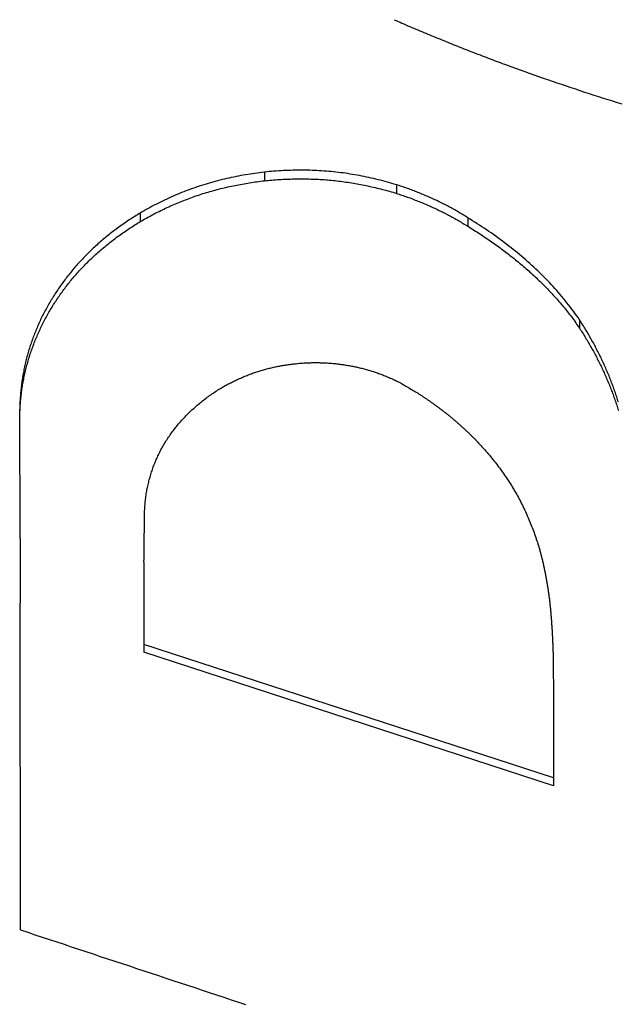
# Model space of a CAD drawing. Extents: x 465 to 776, y -135 to 0.
# Tile 33 of 47: x 542.17 to 543.98, y -64.35 to -61.37. Entities that reach past the tile are written whole.
import ezdxf

# ---------------------------------------------------------------- set-up
doc = ezdxf.new("R2010")
doc.units = 0
doc.header["$LTSCALE"] = 0.03
doc.header["$MEASUREMENT"] = 0
doc.layers.add('5', color=7, linetype='CONTINUOUS')

msp = doc.modelspace()

# ---------------------------------------------------------------- linework, layer by layer
at = {"layer": '5', "color": 7, "linetype": 'Continuous'}
for p, q in [((542.90976, -61.83506), (542.90976, -61.86124)), ((543.31018, -61.87333), (543.31018, -61.89945)), ((542.53365, -61.95892), (542.53365, -61.98489)), ((543.52621, -61.97321), (543.52621, -61.99915)), ((543.86446, -62.28217), (543.86446, -62.3076)), ((542.16954, -62.9446), (542.16855, -62.55626)), ((542.54509, -63.01443), (542.54494, -63.26463)), ((542.17081, -64.12905), (542.17053, -63.14024)), ((542.54494, -63.26463), (542.54494, -63.28843)), ((543.78518, -63.66905), (542.54494, -63.26463)), ((543.78518, -63.69284), (542.54494, -63.28843)), ((543.78518, -63.44107), (543.78518, -63.66905)), ((543.78518, -63.66905), (543.78518, -63.69284))]:
    msp.add_line(p, q, dxfattribs=at)
for points in [[(543.30275, -61.37372), (543.30873, -61.37632), (543.31471, -61.37892), (543.3207, -61.38151), (543.32669, -61.3841), (543.33269, -61.38668), (543.33869, -61.38926), (543.34469, -61.39183), (543.35069, -61.39439), (543.3567, -61.39695), (543.36272, -61.3995), (543.36873, -61.40205), (543.37476, -61.40459), (543.38078, -61.40712), (543.38681, -61.40965), (543.39284, -61.41217), (543.39887, -61.41469), (543.40491, -61.4172), (543.41095, -61.41971), (543.417, -61.42221), (543.42304, -61.4247), (543.4291, -61.42719), (543.43515, -61.42968), (543.44121, -61.43215), (543.44727, -61.43462), (543.45334, -61.43709), (543.45941, -61.43955), (543.46548, -61.442), (543.47155, -61.44445), (543.47763, -61.44689), (543.48371, -61.44933), (543.4898, -61.45176), (543.49589, -61.45419), (543.50198, -61.45661), (543.50807, -61.45902), (543.51417, -61.46143), (543.52027, -61.46383), (543.52638, -61.46622), (543.53249, -61.46862), (543.5386, -61.471), (543.54471, -61.47338), (543.55083, -61.47575), (543.55695, -61.47812), (543.56308, -61.48048), (543.5692, -61.48284), (543.57534, -61.48519), (543.58147, -61.48753), (543.58761, -61.48987), (543.59375, -61.4922), (543.59989, -61.49453), (543.60604, -61.49685), (543.61219, -61.49917), (543.61834, -61.50148), (543.62449, -61.50378), (543.63065, -61.50608), (543.63681, -61.50837), (543.64298, -61.51066)], [(543.64298, -61.51066), (543.65681, -61.5157), (543.67066, -61.52072), (543.68453, -61.5257), (543.6984, -61.53066), (543.71229, -61.5356), (543.7262, -61.5405), (543.74011, -61.54538), (543.75404, -61.55023), (543.76798, -61.55505), (543.78193, -61.55985), (543.7959, -61.56462), (543.80989, -61.56936), (543.82388, -61.57407), (543.83789, -61.57876), (543.85192, -61.58342), (543.86595, -61.58805), (543.88, -61.59265), (543.89407, -61.59722), (543.90814, -61.60177), (543.92223, -61.60628), (543.93633, -61.61077), (543.95045, -61.61523), (543.96458, -61.61966), (543.97872, -61.62406), (543.99287, -61.62844)], [(542.90976, -61.83506), (542.90255, -61.83593), (542.89534, -61.83685), (542.88815, -61.83781), (542.88096, -61.83881), (542.87379, -61.83987), (542.86663, -61.84097), (542.85948, -61.84212), (542.85234, -61.84331), (542.84521, -61.84456), (542.83809, -61.84585), (542.83098, -61.84719), (542.82388, -61.84858), (542.8168, -61.85002), (542.80972, -61.85151), (542.80266, -61.85305), (542.79562, -61.85464), (542.7886, -61.85628), (542.78159, -61.85797), (542.77461, -61.85971), (542.76764, -61.8615), (542.7607, -61.86335), (542.75377, -61.86524), (542.74686, -61.86719), (542.73997, -61.86919), (542.7331, -61.87124), (542.72625, -61.87335), (542.71942, -61.87551), (542.71261, -61.87772), (542.70583, -61.87999), (542.69908, -61.8823), (542.69235, -61.88467), (542.68566, -61.88709), (542.679, -61.88955), (542.67237, -61.89207), (542.66577, -61.89463), (542.6592, -61.89724), (542.65266, -61.8999), (542.64614, -61.9026), (542.63966, -61.90535), (542.6332, -61.90815), (542.62678, -61.91099), (542.62038, -61.91388), (542.61401, -61.91682), (542.60767, -61.9198), (542.60135, -61.92282), (542.59507, -61.92589), (542.5888, -61.929), (542.58257, -61.93216), (542.57636, -61.93535), (542.57018, -61.9386), (542.56403, -61.94188), (542.5579, -61.94521), (542.5518, -61.94857), (542.54572, -61.95198), (542.53967, -61.95543), (542.53365, -61.95892)], [(543.31018, -61.87333), (543.30331, -61.87127), (543.29643, -61.86925), (543.28953, -61.86728), (543.28261, -61.86535), (543.27568, -61.86346), (543.26874, -61.86162), (543.26177, -61.85983), (543.25479, -61.85808), (543.2478, -61.85638), (543.24079, -61.85473), (543.23376, -61.85313), (543.22672, -61.85157), (543.21965, -61.85006), (543.21258, -61.8486), (543.20548, -61.84719), (543.19838, -61.84583), (543.19127, -61.84452), (543.18414, -61.84326), (543.17701, -61.84205), (543.16986, -61.8409), (543.16271, -61.8398), (543.15554, -61.83875), (543.14836, -61.83776), (543.14117, -61.83682), (543.13397, -61.83594), (543.12676, -61.83511), (543.11954, -61.83434), (543.1123, -61.83362), (543.10506, -61.83296), (543.09783, -61.83235), (543.09059, -61.8318), (543.08335, -61.83131), (543.07611, -61.83087), (543.06887, -61.83049), (543.06163, -61.83016), (543.0544, -61.82988), (543.04716, -61.82966), (543.03992, -61.82949), (543.03269, -61.82938), (543.02545, -61.82931), (543.01822, -61.8293), (543.01099, -61.82934), (543.00375, -61.82943), (542.99652, -61.82957), (542.98929, -61.82976), (542.98205, -61.83), (542.97482, -61.83029), (542.96759, -61.83063), (542.96036, -61.83102), (542.95313, -61.83146), (542.9459, -61.83194), (542.93867, -61.83247), (542.93144, -61.83305), (542.92421, -61.83367), (542.91699, -61.83434), (542.90976, -61.83506)], [(542.53365, -61.98489), (542.53832, -61.98219), (542.54302, -61.9795), (542.54773, -61.97684), (542.55247, -61.9742), (542.55722, -61.97158), (542.56199, -61.96899), (542.56677, -61.96642), (542.57158, -61.96388), (542.5764, -61.96136), (542.58124, -61.95887), (542.5861, -61.9564), (542.59097, -61.95396), (542.59587, -61.95154), (542.60078, -61.94915), (542.6057, -61.94679), (542.61065, -61.94445), (542.6156, -61.94214), (542.62058, -61.93986), (542.62557, -61.93761), (542.63058, -61.93538), (542.63561, -61.93318), (542.64066, -61.93101), (542.64572, -61.92886), (542.6508, -61.92675), (542.6559, -61.92466), (542.66101, -61.9226), (542.66614, -61.92058), (542.67129, -61.91858), (542.67645, -61.91661), (542.68162, -61.91467), (542.68681, -61.91277), (542.69202, -61.91089), (542.69724, -61.90905), (542.70247, -61.90723), (542.70772, -61.90545), (542.71298, -61.9037), (542.71826, -61.90199), (542.72355, -61.9003), (542.72886, -61.89865), (542.73418, -61.89703), (542.73952, -61.89544), (542.74487, -61.89388), (542.75023, -61.89236), (542.7556, -61.89086), (542.76099, -61.8894), (542.76638, -61.88797), (542.77179, -61.88657), (542.77721, -61.8852), (542.78264, -61.88386), (542.78808, -61.88255), (542.79353, -61.88127), (542.79899, -61.88002), (542.80445, -61.87881), (542.80993, -61.87762), (542.81541, -61.87646), (542.8209, -61.87534), (542.8264, -61.87424), (542.83191, -61.87317), (542.83743, -61.87213), (542.84296, -61.87112), (542.84849, -61.87014), (542.85403, -61.86919), (542.85958, -61.86827), (542.86513, -61.86738), (542.87069, -61.86651), (542.87626, -61.86567), (542.88183, -61.86486), (542.88741, -61.86408), (542.89299, -61.86333), (542.89858, -61.8626), (542.90417, -61.86191), (542.90976, -61.86124)], [(542.90976, -61.86124), (542.91537, -61.86068), (542.92098, -61.86015), (542.9266, -61.85964), (542.93222, -61.85917), (542.93785, -61.85872), (542.94348, -61.8583), (542.94911, -61.85791), (542.95474, -61.85755), (542.96038, -61.85722), (542.96602, -61.85691), (542.97166, -61.85664), (542.9773, -61.85639), (542.98295, -61.85617), (542.98859, -61.85599), (542.99424, -61.85583), (542.99988, -61.85571), (543.00553, -61.85561), (543.01117, -61.85555), (543.01682, -61.85551), (543.02247, -61.85551), (543.02812, -61.85554), (543.03376, -61.8556), (543.03941, -61.85569), (543.04506, -61.85581), (543.05071, -61.85597), (543.05635, -61.85615), (543.062, -61.85637), (543.06764, -61.85662), (543.07328, -61.85691), (543.07892, -61.85723), (543.08455, -61.85758), (543.09018, -61.85796), (543.09581, -61.85838), (543.10143, -61.85883), (543.10705, -61.85931), (543.11266, -61.85983), (543.11827, -61.86038), (543.12388, -61.86097), (543.12948, -61.86159), (543.13507, -61.86225), (543.14066, -61.86293), (543.14625, -61.86365), (543.15183, -61.86441), (543.1574, -61.86519), (543.16297, -61.86601), (543.16853, -61.86686), (543.17409, -61.86774), (543.17964, -61.86866), (543.18518, -61.8696), (543.19071, -61.87058), (543.19623, -61.87159), (543.20175, -61.87262), (543.20725, -61.87369), (543.21275, -61.87479), (543.21824, -61.87592), (543.22372, -61.87707), (543.2292, -61.87826), (543.23466, -61.87948), (543.24012, -61.88072), (543.24557, -61.882), (543.25101, -61.8833), (543.25644, -61.88463), (543.26186, -61.88599), (543.26727, -61.88738), (543.27267, -61.88879), (543.27806, -61.89023), (543.28344, -61.8917), (543.28881, -61.8932), (543.29417, -61.89472), (543.29952, -61.89627), (543.30486, -61.89785), (543.31018, -61.89945)], [(543.52621, -61.97321), (543.52266, -61.97099), (543.5191, -61.96878), (543.51552, -61.9666), (543.51193, -61.96442), (543.50833, -61.96226), (543.50472, -61.96012), (543.50109, -61.95799), (543.49745, -61.95587), (543.4938, -61.95377), (543.49014, -61.95169), (543.48647, -61.94962), (543.48278, -61.94756), (543.47908, -61.94553), (543.47537, -61.9435), (543.47165, -61.9415), (543.46792, -61.93951), (543.46417, -61.93753), (543.46042, -61.93557), (543.45665, -61.93363), (543.45287, -61.9317), (543.44909, -61.92979), (543.44529, -61.9279), (543.44148, -61.92602), (543.43766, -61.92416), (543.43383, -61.92231), (543.42998, -61.92048), (543.42613, -61.91867), (543.42226, -61.91687), (543.41839, -61.91509), (543.4145, -61.91332), (543.41061, -61.91158), (543.4067, -61.90984), (543.40278, -61.90813), (543.39886, -61.90643), (543.39492, -61.90475), (543.39097, -61.90308), (543.38702, -61.90144), (543.38305, -61.8998), (543.37908, -61.89819), (543.3751, -61.89659), (543.37111, -61.89501), (543.3671, -61.89345), (543.36309, -61.8919), (543.35907, -61.89037), (543.35504, -61.88886), (543.35101, -61.88736), (543.34696, -61.88588), (543.34291, -61.88442), (543.33884, -61.88297), (543.33477, -61.88155), (543.33069, -61.88013), (543.3266, -61.87874), (543.32251, -61.87736), (543.31841, -61.876), (543.3143, -61.87466), (543.31018, -61.87333)], [(543.31018, -61.89945), (543.31429, -61.90077), (543.3184, -61.90211), (543.3225, -61.90347), (543.32659, -61.90485), (543.33067, -61.90624), (543.33475, -61.90765), (543.33882, -61.90907), (543.34288, -61.91051), (543.34693, -61.91197), (543.35097, -61.91345), (543.35501, -61.91494), (543.35904, -61.91645), (543.36306, -61.91798), (543.36707, -61.91953), (543.37107, -61.92109), (543.37506, -61.92266), (543.37904, -61.92426), (543.38302, -61.92587), (543.38698, -61.92749), (543.39093, -61.92914), (543.39488, -61.9308), (543.39881, -61.93248), (543.40274, -61.93417), (543.40665, -61.93588), (543.41056, -61.93761), (543.41445, -61.93935), (543.41834, -61.94111), (543.42221, -61.94289), (543.42608, -61.94468), (543.42993, -61.94649), (543.43378, -61.94832), (543.43761, -61.95016), (543.44144, -61.95202), (543.44525, -61.9539), (543.44905, -61.95579), (543.45284, -61.95769), (543.45662, -61.95962), (543.46039, -61.96156), (543.46415, -61.96351), (543.46789, -61.96548), (543.47162, -61.96747), (543.47535, -61.96948), (543.47906, -61.97149), (543.48276, -61.97353), (543.48645, -61.97558), (543.49012, -61.97765), (543.49379, -61.97973), (543.49744, -61.98183), (543.50108, -61.98394), (543.50471, -61.98607), (543.50832, -61.98821), (543.51193, -61.99037), (543.51552, -61.99254), (543.5191, -61.99473), (543.52266, -61.99694), (543.52621, -61.99915)], [(542.53365, -61.95892), (542.52947, -61.96147), (542.52531, -61.96403), (542.52117, -61.96661), (542.51704, -61.9692), (542.51293, -61.97182), (542.50883, -61.97445), (542.50476, -61.97711), (542.5007, -61.97978), (542.49666, -61.98247), (542.49263, -61.98518), (542.48863, -61.98791), (542.48464, -61.99066), (542.48067, -61.99343), (542.47671, -61.99621), (542.47278, -61.99902), (542.46886, -62.00185), (542.46496, -62.00469), (542.46108, -62.00756), (542.45722, -62.01044), (542.45338, -62.01335), (542.44955, -62.01627), (542.44575, -62.01921), (542.44198, -62.02217), (542.43823, -62.02514), (542.4345, -62.02813), (542.43079, -62.03114), (542.42711, -62.03416), (542.42346, -62.0372), (542.41983, -62.04026), (542.41622, -62.04333), (542.41264, -62.04643), (542.40908, -62.04953), (542.40554, -62.05266), (542.40203, -62.0558), (542.39855, -62.05896), (542.39509, -62.06214), (542.39165, -62.06533), (542.38824, -62.06854), (542.38486, -62.07177), (542.3815, -62.07501), (542.37816, -62.07828), (542.37485, -62.08156), (542.37156, -62.08485), (542.36829, -62.08816), (542.36505, -62.09149), (542.36183, -62.09484), (542.35864, -62.0982), (542.35547, -62.10158), (542.35232, -62.10497), (542.34919, -62.10838), (542.34609, -62.11181), (542.34302, -62.11525), (542.33996, -62.11871), (542.33693, -62.12219), (542.33392, -62.12568), (542.33094, -62.12919), (542.32798, -62.13272), (542.32504, -62.13626), (542.32213, -62.13982), (542.31924, -62.14339), (542.31637, -62.14698), (542.31353, -62.15059), (542.31071, -62.15421), (542.30791, -62.15786), (542.30514, -62.16151), (542.30239, -62.16519), (542.29967, -62.16888), (542.29697, -62.17259), (542.29429, -62.17631), (542.29164, -62.18005), (542.28901, -62.18381), (542.2864, -62.18759), (542.28382, -62.19138), (542.28126, -62.19519), (542.27873, -62.19902), (542.27623, -62.20286), (542.27375, -62.20671), (542.2713, -62.21058), (542.26887, -62.21445), (542.26648, -62.21834), (542.26412, -62.22223), (542.26178, -62.22613), (542.25948, -62.23004), (542.2572, -62.23396), (542.25496, -62.23789), (542.25274, -62.24183), (542.25055, -62.24578), (542.24839, -62.24974), (542.24625, -62.25371), (542.24415, -62.25768), (542.24208, -62.26167), (542.24003, -62.26566), (542.23801, -62.26966), (542.23602, -62.27367), (542.23406, -62.2777), (542.23213, -62.28173), (542.23022, -62.28576), (542.22835, -62.28981), (542.2265, -62.29387), (542.22468, -62.29794), (542.22289, -62.30201), (542.22113, -62.30609), (542.21939, -62.31019), (542.21768, -62.31429), (542.216, -62.3184), (542.21435, -62.32252), (542.21273, -62.32665), (542.21114, -62.33079), (542.20957, -62.33493), (542.20803, -62.33909), (542.20652, -62.34325), (542.20504, -62.34743), (542.20359, -62.35161), (542.20217, -62.3558), (542.20077, -62.36001), (542.19941, -62.36422), (542.19807, -62.36844), (542.19676, -62.37266), (542.19548, -62.3769), (542.19422, -62.38115), (542.193, -62.38541), (542.19181, -62.38967), (542.19065, -62.39395), (542.18952, -62.39823), (542.18841, -62.40253), (542.18734, -62.40684), (542.1863, -62.41115), (542.18529, -62.41547), (542.18431, -62.41981), (542.18336, -62.42415), (542.18244, -62.4285), (542.18155, -62.43286), (542.18069, -62.43723), (542.17986, -62.4416), (542.17906, -62.44598), (542.17829, -62.45036), (542.17755, -62.45474), (542.17684, -62.45913), (542.17616, -62.46352), (542.17551, -62.46791), (542.1749, -62.4723), (542.17431, -62.47669), (542.17374, -62.48109), (542.17321, -62.48549), (542.17271, -62.48989), (542.17224, -62.4943), (542.17179, -62.49871), (542.17137, -62.50312), (542.17099, -62.50753), (542.17063, -62.51195), (542.17029, -62.51637), (542.16999, -62.52079), (542.16971, -62.52521), (542.16947, -62.52964), (542.16925, -62.53407), (542.16905, -62.5385), (542.16889, -62.54294), (542.16875, -62.54738), (542.16864, -62.55182), (542.16855, -62.55626)], [(542.16855, -62.58123), (542.16864, -62.5768), (542.16875, -62.57236), (542.16889, -62.56793), (542.16906, -62.5635), (542.16925, -62.55907), (542.16948, -62.55464), (542.16973, -62.55021), (542.17, -62.54579), (542.17031, -62.54137), (542.17064, -62.53695), (542.171, -62.53254), (542.17139, -62.52812), (542.17181, -62.52371), (542.17226, -62.5193), (542.17273, -62.51489), (542.17324, -62.51049), (542.17377, -62.50608), (542.17433, -62.50168), (542.17493, -62.49728), (542.17555, -62.49288), (542.1762, -62.48849), (542.17688, -62.48411), (542.17759, -62.47973), (542.17832, -62.47536), (542.17909, -62.471), (542.17989, -62.46665), (542.18071, -62.46231), (542.18157, -62.45797), (542.18245, -62.45365), (542.18337, -62.44933), (542.18431, -62.44501), (542.18529, -62.44071), (542.18629, -62.43642), (542.18733, -62.43213), (542.18839, -62.42785), (542.18949, -62.42358), (542.19061, -62.41932), (542.19177, -62.41507), (542.19296, -62.41082), (542.19417, -62.40659), (542.19542, -62.40236), (542.1967, -62.39814), (542.198, -62.39393), (542.19934, -62.38972), (542.2007, -62.38553), (542.20209, -62.38134), (542.20351, -62.37716), (542.20496, -62.37298), (542.20644, -62.36882), (542.20795, -62.36466), (542.20948, -62.36051), (542.21105, -62.35637), (542.21264, -62.35224), (542.21426, -62.34811), (542.21591, -62.344), (542.21759, -62.33989), (542.2193, -62.33578), (542.22104, -62.33169), (542.22281, -62.3276), (542.2246, -62.32352), (542.22642, -62.31945), (542.22828, -62.31539), (542.23016, -62.31134), (542.23207, -62.30729), (542.23401, -62.30325), (542.23598, -62.29922), (542.23797, -62.2952), (542.24, -62.29118), (542.24206, -62.28717), (542.24414, -62.28318), (542.24626, -62.27918), (542.2484, -62.2752), (542.25058, -62.27122), (542.25278, -62.26725), (542.25502, -62.26329), (542.25728, -62.25935), (542.25957, -62.25541), (542.26188, -62.25149), (542.26423, -62.24758), (542.26659, -62.24369), (542.26898, -62.23982), (542.2714, -62.23596), (542.27384, -62.23212), (542.27631, -62.22829), (542.2788, -62.22448), (542.28132, -62.22069), (542.28386, -62.21691), (542.28642, -62.21315), (542.28901, -62.2094), (542.29163, -62.20567), (542.29427, -62.20195), (542.29693, -62.19825), (542.29962, -62.19457), (542.30233, -62.1909), (542.30507, -62.18724), (542.30783, -62.18361), (542.31061, -62.17998), (542.31342, -62.17638), (542.31626, -62.17278), (542.31912, -62.16921), (542.322, -62.16565), (542.3249, -62.1621), (542.32783, -62.15857), (542.33079, -62.15505), (542.33377, -62.15155), (542.33677, -62.14807), (542.3398, -62.1446), (542.34285, -62.14115), (542.34593, -62.13771), (542.34903, -62.13429), (542.35215, -62.13088), (542.3553, -62.12749), (542.35847, -62.12411), (542.36167, -62.12075), (542.36489, -62.1174), (542.36814, -62.11407), (542.37141, -62.11076), (542.37471, -62.10746), (542.37803, -62.10418), (542.38137, -62.10091), (542.38474, -62.09766), (542.38814, -62.09442), (542.39156, -62.0912), (542.39501, -62.088), (542.39849, -62.08482), (542.40199, -62.08165), (542.40552, -62.07849), (542.40907, -62.07536), (542.41265, -62.07224), (542.41625, -62.06913), (542.41988, -62.06605), (542.42353, -62.06298), (542.42721, -62.05993), (542.4309, -62.05689), (542.43462, -62.05388), (542.43836, -62.05089), (542.44212, -62.04791), (542.4459, -62.04496), (542.44969, -62.04203), (542.45351, -62.03911), (542.45734, -62.03622), (542.46119, -62.03335), (542.46506, -62.0305), (542.46895, -62.02766), (542.47286, -62.02485), (542.47679, -62.02205), (542.48073, -62.01928), (542.4847, -62.01652), (542.48868, -62.01378), (542.49268, -62.01107), (542.49669, -62.00836), (542.50073, -62.00568), (542.50478, -62.00302), (542.50885, -62.00038), (542.51294, -61.99775), (542.51705, -61.99514), (542.52117, -61.99255), (542.52531, -61.98998), (542.52947, -61.98743), (542.53365, -61.98489)], [(543.86446, -62.28217), (543.85996, -62.27556), (543.85539, -62.26898), (543.85075, -62.26245), (543.84603, -62.25595), (543.84125, -62.24949), (543.8364, -62.24307), (543.83148, -62.2367), (543.8265, -62.23036), (543.82146, -62.22406), (543.81635, -62.2178), (543.81118, -62.21159), (543.80595, -62.20542), (543.80066, -62.19929), (543.7953, -62.1932), (543.78989, -62.18714), (543.78441, -62.18113), (543.77888, -62.17515), (543.77329, -62.16922), (543.76764, -62.16332), (543.76193, -62.15747), (543.75618, -62.15165), (543.75036, -62.14587), (543.7445, -62.14014), (543.73858, -62.13444), (543.73261, -62.12878), (543.72659, -62.12317), (543.72053, -62.11759), (543.71441, -62.11206), (543.70825, -62.10657), (543.70204, -62.10112), (543.69578, -62.09571), (543.68949, -62.09034), (543.68315, -62.08501), (543.67676, -62.07973), (543.67033, -62.07448), (543.66386, -62.06927), (543.65734, -62.0641), (543.65078, -62.05897), (543.64418, -62.05388), (543.63754, -62.04882), (543.63085, -62.04381), (543.62413, -62.03883), (543.61737, -62.03389), (543.61057, -62.02899), (543.60373, -62.02413), (543.59685, -62.01931), (543.58994, -62.01452), (543.58299, -62.00978), (543.57601, -62.00507), (543.56899, -62.0004), (543.56194, -61.99577), (543.55486, -61.99118), (543.54774, -61.98663), (543.5406, -61.98212), (543.53342, -61.97764), (543.52621, -61.97321)], [(543.52621, -61.99915), (543.53081, -62.00198), (543.5354, -62.00481), (543.53997, -62.00767), (543.54453, -62.01053), (543.54908, -62.01342), (543.55361, -62.01632), (543.55813, -62.01923), (543.56264, -62.02216), (543.56713, -62.0251), (543.57161, -62.02806), (543.57608, -62.03104), (543.58053, -62.03403), (543.58497, -62.03703), (543.58939, -62.04005), (543.5938, -62.04309), (543.59819, -62.04614), (543.60257, -62.04921), (543.60693, -62.05229), (543.61127, -62.05539), (543.61561, -62.0585), (543.61992, -62.06163), (543.62422, -62.06478), (543.62851, -62.06794), (543.63277, -62.07111), (543.63702, -62.0743), (543.64126, -62.07751), (543.64547, -62.08073), (543.64967, -62.08396), (543.65386, -62.08721), (543.65802, -62.09048), (543.66217, -62.09376), (543.6663, -62.09706), (543.67041, -62.10038), (543.67451, -62.10371), (543.67859, -62.10705), (543.68265, -62.11041), (543.68669, -62.11379), (543.69071, -62.11718), (543.69472, -62.1206), (543.69871, -62.12402), (543.70268, -62.12747), (543.70663, -62.13093), (543.71056, -62.1344), (543.71448, -62.1379), (543.71837, -62.14141), (543.72225, -62.14493), (543.72611, -62.14848), (543.72995, -62.15204), (543.73377, -62.15562), (543.73757, -62.15922), (543.74135, -62.16283), (543.74511, -62.16646), (543.74885, -62.17011), (543.75257, -62.17377), (543.75627, -62.17745), (543.75994, -62.18114), (543.76359, -62.18485), (543.76721, -62.18857), (543.77081, -62.19231), (543.77439, -62.19606), (543.77795, -62.19983), (543.78148, -62.20362), (543.78498, -62.20741), (543.78847, -62.21123), (543.79192, -62.21506), (543.79536, -62.2189), (543.79877, -62.22276), (543.80215, -62.22664), (543.80551, -62.23053), (543.80885, -62.23444), (543.81216, -62.23836), (543.81544, -62.2423), (543.8187, -62.24626), (543.82194, -62.25023), (543.82514, -62.25422), (543.82833, -62.25822), (543.83148, -62.26225), (543.83462, -62.26628), (543.83772, -62.27034), (543.8408, -62.27441), (543.84385, -62.2785), (543.84688, -62.2826), (543.84988, -62.28673), (543.85285, -62.29087), (543.85579, -62.29502), (543.85871, -62.2992), (543.8616, -62.30339), (543.86446, -62.3076)], [(543.98215, -62.53141), (543.9809, -62.52739), (543.97963, -62.52338), (543.97834, -62.51937), (543.97703, -62.51537), (543.97571, -62.51137), (543.97438, -62.50737), (543.97302, -62.50338), (543.97165, -62.4994), (543.97026, -62.49542), (543.96886, -62.49144), (543.96744, -62.48747), (543.966, -62.4835), (543.96454, -62.47954), (543.96307, -62.47559), (543.96158, -62.47163), (543.96007, -62.46768), (543.95854, -62.46374), (543.95699, -62.4598), (543.95542, -62.45587), (543.95383, -62.45195), (543.95223, -62.44802), (543.9506, -62.44411), (543.94896, -62.4402), (543.9473, -62.43629), (543.94563, -62.4324), (543.94393, -62.4285), (543.94222, -62.42462), (543.94048, -62.42074), (543.93874, -62.41687), (543.93697, -62.413), (543.93518, -62.40914), (543.93338, -62.40529), (543.93156, -62.40144), (543.92973, -62.3976), (543.92787, -62.39377), (543.926, -62.38995), (543.92411, -62.38613), (543.92221, -62.38232), (543.92029, -62.37852), (543.91835, -62.37473), (543.91639, -62.37094), (543.91442, -62.36716), (543.91243, -62.36339), (543.91043, -62.35962), (543.9084, -62.35586), (543.90637, -62.35211), (543.90431, -62.34837), (543.90224, -62.34463), (543.90015, -62.3409), (543.89804, -62.33718), (543.89592, -62.33346), (543.89378, -62.32975), (543.89162, -62.32605), (543.88945, -62.32235), (543.88726, -62.31867), (543.88506, -62.31499), (543.88283, -62.31131), (543.88059, -62.30764), (543.87834, -62.30398), (543.87607, -62.30033), (543.87378, -62.29668), (543.87148, -62.29304), (543.86915, -62.28941), (543.86682, -62.28579), (543.86446, -62.28217)], [(543.86446, -62.3076), (543.86682, -62.31121), (543.86915, -62.31483), (543.87147, -62.31846), (543.87378, -62.3221), (543.87606, -62.32574), (543.87834, -62.3294), (543.88059, -62.33306), (543.88283, -62.33672), (543.88506, -62.3404), (543.88727, -62.34408), (543.88946, -62.34777), (543.89164, -62.35146), (543.89379, -62.35517), (543.89594, -62.35888), (543.89806, -62.3626), (543.90017, -62.36632), (543.90227, -62.37005), (543.90434, -62.37379), (543.9064, -62.37754), (543.90845, -62.38129), (543.91047, -62.38505), (543.91248, -62.38881), (543.91447, -62.39259), (543.91645, -62.39637), (543.91841, -62.40015), (543.92035, -62.40394), (543.92227, -62.40774), (543.92418, -62.41155), (543.92607, -62.41536), (543.92794, -62.41917), (543.92979, -62.423), (543.93162, -62.42683), (543.93344, -62.43066), (543.93524, -62.4345), (543.93702, -62.43835), (543.93879, -62.4422), (543.94053, -62.44606), (543.94226, -62.44992), (543.94397, -62.45379), (543.94566, -62.45767), (543.94734, -62.46155), (543.94899, -62.46544), (543.95063, -62.46934), (543.95225, -62.47324), (543.95385, -62.47714), (543.95544, -62.48106), (543.957, -62.48498), (543.95855, -62.4889), (543.96008, -62.49283), (543.96159, -62.49677), (543.96308, -62.50071), (543.96455, -62.50467), (543.96601, -62.50862), (543.96744, -62.51258), (543.96887, -62.51655), (543.97027, -62.52052), (543.97166, -62.5245), (543.97303, -62.52849), (543.97439, -62.53248), (543.97573, -62.53647), (543.97705, -62.54047), (543.97836, -62.54447), (543.97965, -62.54848), (543.98092, -62.55249), (543.98218, -62.55651)], [(542.77653, -62.48994), (542.7795, -62.4882), (542.78248, -62.48647), (542.78547, -62.48476), (542.78848, -62.48307), (542.79149, -62.4814), (542.79452, -62.47975), (542.79756, -62.47811), (542.80061, -62.47649), (542.80367, -62.47488), (542.80674, -62.4733), (542.80982, -62.47173), (542.81291, -62.47018), (542.81602, -62.46865), (542.81914, -62.46713), (542.82226, -62.46563), (542.8254, -62.46415), (542.82855, -62.46269), (542.83172, -62.46125), (542.83489, -62.45983), (542.83807, -62.45842), (542.84127, -62.45703), (542.84448, -62.45566), (542.84771, -62.45431), (542.85094, -62.45298), (542.85419, -62.45167), (542.85745, -62.45038), (542.86071, -62.44911), (542.86399, -62.44785), (542.86728, -62.44662), (542.87058, -62.44541), (542.87388, -62.44422), (542.8772, -62.44305), (542.88052, -62.44191), (542.88385, -62.44078), (542.88719, -62.43968), (542.89053, -62.4386), (542.89388, -62.43754), (542.89724, -62.4365), (542.9006, -62.43549), (542.90396, -62.4345), (542.90734, -62.43353), (542.91071, -62.43259), (542.9141, -62.43166), (542.91749, -62.43076), (542.92088, -62.42988), (542.92429, -62.42901), (542.92769, -62.42817), (542.93111, -62.42735), (542.93453, -62.42656), (542.93795, -62.42578), (542.94138, -62.42502), (542.94482, -62.42428), (542.94826, -62.42357), (542.95171, -62.42288), (542.95517, -62.4222), (542.95863, -62.42155), (542.96209, -62.42092), (542.96557, -62.42031), (542.96904, -62.41972), (542.97253, -62.41915), (542.97602, -62.4186), (542.97951, -62.41807), (542.98302, -62.41756), (542.98652, -62.41708), (542.99004, -62.41661), (542.99356, -62.41617), (542.99708, -62.41575), (543.00061, -62.41535), (543.00415, -62.41497), (543.00769, -62.41461), (543.01124, -62.41427), (543.0148, -62.41395), (543.01837, -62.41366), (543.02194, -62.41339), (543.02551, -62.41313), (543.02908, -62.4129), (543.03266, -62.4127), (543.03623, -62.41251), (543.03981, -62.41235), (543.04338, -62.41221), (543.04695, -62.41209), (543.05052, -62.41199), (543.05408, -62.41191), (543.05764, -62.41186), (543.0612, -62.41183), (543.06476, -62.41182), (543.06832, -62.41183), (543.07187, -62.41186), (543.07542, -62.41191), (543.07897, -62.41199), (543.08251, -62.41209), (543.08605, -62.41221), (543.0896, -62.41235), (543.09313, -62.41251), (543.09667, -62.41269), (543.1002, -62.4129), (543.10374, -62.41312), (543.10726, -62.41337), (543.11079, -62.41364), (543.11432, -62.41393), (543.11784, -62.41424), (543.12136, -62.41457), (543.12488, -62.41492), (543.12839, -62.4153), (543.13191, -62.41569), (543.13542, -62.41611), (543.13892, -62.41655), (543.14243, -62.41701), (543.14593, -62.41749), (543.14944, -62.41799), (543.15293, -62.41852), (543.15643, -62.41906), (543.15993, -62.41963), (543.16342, -62.42022), (543.16691, -62.42083), (543.1704, -62.42146), (543.17388, -62.42212), (543.17736, -62.4228), (543.18084, -62.4235), (543.18432, -62.42422), (543.1878, -62.42496), (543.19127, -62.42573), (543.19473, -62.42652), (543.19819, -62.42733), (543.20164, -62.42817), (543.20509, -62.42903), (543.20852, -62.42991), (543.21195, -62.43081), (543.21536, -62.43173), (543.21877, -62.43267), (543.22216, -62.43363), (543.22554, -62.43462), (543.22892, -62.43562), (543.23228, -62.43664), (543.23563, -62.43769), (543.23898, -62.43875), (543.24231, -62.43984), (543.24564, -62.44094), (543.24896, -62.44206), (543.25226, -62.44321), (543.25556, -62.44437), (543.25885, -62.44555), (543.26213, -62.44675), (543.2654, -62.44797), (543.26866, -62.4492), (543.27191, -62.45046), (543.27516, -62.45174), (543.27839, -62.45303), (543.28162, -62.45434), (543.28484, -62.45567), (543.28804, -62.45702), (543.29124, -62.45839), (543.29444, -62.45977), (543.29762, -62.46118), (543.30079, -62.4626), (543.30396, -62.46404), (543.30712, -62.46549), (543.31026, -62.46697), (543.3134, -62.46846), (543.31654, -62.46997)], [(543.31654, -62.46997), (543.32022, -62.47214), (543.3239, -62.47432), (543.32758, -62.47649), (543.33127, -62.47867), (543.33495, -62.48084), (543.33863, -62.48301), (543.34231, -62.48519), (543.346, -62.48736), (543.34968, -62.48954), (543.35336, -62.49171), (543.35704, -62.49389), (543.36073, -62.49606), (543.36441, -62.49824), (543.36809, -62.50041), (543.37178, -62.50259), (543.37546, -62.50476)], [(542.54693, -62.86895), (542.54702, -62.86493), (542.54715, -62.86092), (542.54732, -62.85692), (542.54752, -62.85291), (542.54776, -62.84892), (542.54804, -62.84492), (542.54835, -62.84093), (542.5487, -62.83694), (542.54909, -62.83296), (542.54952, -62.82898), (542.54998, -62.825), (542.55047, -62.82103), (542.55101, -62.81706), (542.55158, -62.8131), (542.55219, -62.80914), (542.55283, -62.80518), (542.55352, -62.80122), (542.55424, -62.79727), (542.55499, -62.79332), (542.55579, -62.78937), (542.55662, -62.78544), (542.55749, -62.78151), (542.55839, -62.77758), (542.55933, -62.77367), (542.56031, -62.76977), (542.56132, -62.76588), (542.56237, -62.762), (542.56346, -62.75813), (542.56458, -62.75427), (542.56573, -62.75043), (542.56693, -62.7466), (542.56815, -62.74278), (542.56941, -62.73897), (542.57071, -62.73518), (542.57205, -62.73139), (542.57341, -62.72762), (542.57482, -62.72387), (542.57626, -62.72012), (542.57774, -62.71639), (542.57925, -62.71267), (542.5808, -62.70896), (542.58239, -62.70526), (542.58401, -62.70158), (542.58567, -62.69791), (542.58736, -62.69425), (542.58909, -62.6906), (542.59086, -62.68697), (542.59267, -62.68335), (542.59451, -62.67974), (542.5964, -62.67614), (542.59831, -62.67256), (542.60027, -62.66899), (542.60226, -62.66544), (542.60429, -62.66189), (542.60636, -62.65836), (542.60847, -62.65484), (542.61061, -62.65134), (542.6128, -62.64784), (542.61502, -62.64436), (542.61729, -62.6409), (542.61959, -62.63745), (542.62192, -62.63401), (542.6243, -62.63059), (542.6267, -62.6272), (542.62914, -62.62382), (542.63161, -62.62046), (542.63412, -62.61712), (542.63665, -62.61381), (542.63922, -62.61052), (542.64182, -62.60725), (542.64444, -62.60401), (542.64709, -62.60079), (542.64978, -62.5976), (542.65249, -62.59442), (542.65523, -62.59127), (542.65801, -62.58814), (542.66081, -62.58503), (542.66364, -62.58195), (542.6665, -62.57888), (542.66939, -62.57584), (542.67231, -62.57282), (542.67525, -62.56982), (542.67823, -62.56684), (542.68123, -62.56388), (542.68426, -62.56095), (542.68732, -62.55803), (542.69041, -62.55514), (542.69353, -62.55227), (542.69667, -62.54942), (542.69984, -62.54659), (542.70305, -62.54378), (542.70628, -62.54099), (542.70953, -62.53823), (542.71282, -62.53548), (542.71614, -62.53276), (542.71948, -62.53006), (542.72285, -62.52738), (542.72625, -62.52472), (542.72968, -62.52208), (542.73313, -62.51946), (542.73661, -62.51687), (542.74012, -62.5143), (542.74365, -62.51175), (542.74721, -62.50923), (542.75079, -62.50673), (542.7544, -62.50426), (542.75803, -62.50181), (542.76169, -62.49938), (542.76536, -62.49698), (542.76906, -62.49461), (542.77278, -62.49226), (542.77653, -62.48994)], [(543.37546, -62.50476), (543.37719, -62.50588), (543.37892, -62.507), (543.38064, -62.50813), (543.38237, -62.50925), (543.38409, -62.51038), (543.38581, -62.51152), (543.38752, -62.51265), (543.38924, -62.51379), (543.39095, -62.51493), (543.39266, -62.51607), (543.39436, -62.51722), (543.39607, -62.51837), (543.39777, -62.51952), (543.39947, -62.52068), (543.40117, -62.52184), (543.40286, -62.523), (543.40455, -62.52416), (543.40624, -62.52533), (543.40793, -62.5265), (543.40961, -62.52767), (543.41129, -62.52884), (543.41297, -62.53002), (543.41465, -62.5312), (543.41632, -62.53238), (543.41799, -62.53357), (543.41966, -62.53475), (543.42133, -62.53595), (543.42299, -62.53714), (543.42465, -62.53833), (543.42631, -62.53953), (543.42797, -62.54073), (543.42962, -62.54194), (543.43128, -62.54314), (543.43293, -62.54435), (543.43457, -62.54557), (543.43622, -62.54678), (543.43786, -62.548), (543.4395, -62.54922), (543.44113, -62.55044), (543.44277, -62.55166), (543.4444, -62.55289), (543.44603, -62.55412), (543.44765, -62.55535), (543.44928, -62.55659), (543.4509, -62.55782), (543.45252, -62.55906), (543.45413, -62.56031), (543.45575, -62.56155), (543.45736, -62.5628), (543.45897, -62.56405), (543.46057, -62.5653), (543.46218, -62.56655), (543.46378, -62.56781), (543.46538, -62.56907), (543.46697, -62.57033), (543.46857, -62.5716)], [(543.46857, -62.5716), (543.47013, -62.57288), (543.47168, -62.57416), (543.47324, -62.57545), (543.47479, -62.57674), (543.47633, -62.57803), (543.47788, -62.57932), (543.47942, -62.58062), (543.48096, -62.58192), (543.4825, -62.58322), (543.48403, -62.58452), (543.48556, -62.58583), (543.48709, -62.58714), (543.48862, -62.58845), (543.49014, -62.58977), (543.49166, -62.59108), (543.49318, -62.5924), (543.49469, -62.59372), (543.49621, -62.59505), (543.49772, -62.59637), (543.49922, -62.5977), (543.50072, -62.59903), (543.50222, -62.60037), (543.50372, -62.6017), (543.50522, -62.60304), (543.50671, -62.60438), (543.50819, -62.60573), (543.50968, -62.60708), (543.51116, -62.60842), (543.51264, -62.60978), (543.51412, -62.61113), (543.51559, -62.61249), (543.51706, -62.61385), (543.51853, -62.61521), (543.51999, -62.61658), (543.52145, -62.61794), (543.52291, -62.61931), (543.52436, -62.62069), (543.52581, -62.62206), (543.52726, -62.62344), (543.5287, -62.62482), (543.53015, -62.6262), (543.53158, -62.62759), (543.53302, -62.62898), (543.53445, -62.63037), (543.53588, -62.63176), (543.5373, -62.63316), (543.53872, -62.63455), (543.54014, -62.63595), (543.54156, -62.63736), (543.54297, -62.63877), (543.54438, -62.64017), (543.54578, -62.64159), (543.54718, -62.643), (543.54858, -62.64442), (543.54997, -62.64584), (543.55136, -62.64726)], [(543.55136, -62.64726), (543.55514, -62.65124), (543.55888, -62.65523), (543.56261, -62.65925), (543.5663, -62.66328), (543.56997, -62.66733), (543.57361, -62.6714), (543.57723, -62.67548), (543.58082, -62.67958), (543.58438, -62.6837), (543.58791, -62.68784), (543.59142, -62.692), (543.5949, -62.69617), (543.59835, -62.70037), (543.60177, -62.70458), (543.60516, -62.70881), (543.60852, -62.71306), (543.61186, -62.71733), (543.61516, -62.72161), (543.61844, -62.72592), (543.62168, -62.73024), (543.62489, -62.73458), (543.62806, -62.73893), (543.6312, -62.7433), (543.63431, -62.74768), (543.63739, -62.75208), (543.64043, -62.7565), (543.64344, -62.76093), (543.64641, -62.76539), (543.64935, -62.76985), (543.65226, -62.77434), (543.65513, -62.77884), (543.65796, -62.78336), (543.66076, -62.7879), (543.66353, -62.79245), (543.66626, -62.79703), (543.66895, -62.80162), (543.67161, -62.80623), (543.67423, -62.81085), (543.67682, -62.8155), (543.67937, -62.82016), (543.68188, -62.82484), (543.68436, -62.82953), (543.68681, -62.83424), (543.68922, -62.83896), (543.69159, -62.8437), (543.69393, -62.84845), (543.69624, -62.85322), (543.69851, -62.858), (543.70075, -62.86279), (543.70295, -62.86759), (543.70511, -62.8724), (543.70725, -62.87723), (543.70934, -62.88206), (543.71141, -62.8869), (543.71344, -62.89176), (543.71543, -62.89662), (543.7174, -62.90149), (543.71933, -62.90638), (543.72123, -62.91127), (543.72309, -62.91618), (543.72493, -62.92109), (543.72673, -62.92602), (543.7285, -62.93095), (543.73025, -62.93589), (543.73196, -62.94085), (543.73364, -62.94581), (543.73529, -62.95078), (543.73691, -62.95577), (543.7385, -62.96076), (543.74006, -62.96576), (543.74159, -62.97077), (543.74309, -62.97579)], [(543.74309, -62.97579), (543.74387, -62.97862), (543.74465, -62.98145), (543.74541, -62.98429), (543.74616, -62.98713), (543.74691, -62.98997), (543.74765, -62.99281), (543.74838, -62.99565), (543.7491, -62.9985), (543.74981, -63.00135), (543.75051, -63.00419), (543.75121, -63.00704), (543.75189, -63.0099), (543.75257, -63.01275), (543.75324, -63.01561), (543.7539, -63.01846), (543.75455, -63.02132), (543.75519, -63.02418), (543.75583, -63.02705), (543.75646, -63.02991), (543.75708, -63.03278), (543.75769, -63.03564), (543.75829, -63.03851), (543.75888, -63.04138), (543.75947, -63.04425), (543.76005, -63.04713), (543.76062, -63.05), (543.76118, -63.05287), (543.76173, -63.05575), (543.76228, -63.05863), (543.76282, -63.06151), (543.76335, -63.06439), (543.76387, -63.06727), (543.76439, -63.07015), (543.76489, -63.07304), (543.76539, -63.07592), (543.76589, -63.07881), (543.76637, -63.0817), (543.76685, -63.08459), (543.76732, -63.08748), (543.76778, -63.09037), (543.76823, -63.09326), (543.76868, -63.09615), (543.76912, -63.09905), (543.76955, -63.10194), (543.76997, -63.10484), (543.77039, -63.10774), (543.7708, -63.11064), (543.77121, -63.11354), (543.7716, -63.11644), (543.77199, -63.11934), (543.77237, -63.12224), (543.77275, -63.12514), (543.77312, -63.12805), (543.77348, -63.13095), (543.77383, -63.13385), (543.77418, -63.13676)], [(543.77418, -63.13676), (543.77447, -63.13947), (543.77477, -63.14219), (543.77505, -63.1449), (543.77533, -63.14761), (543.77561, -63.15033), (543.77588, -63.15304), (543.77614, -63.15576), (543.7764, -63.15847), (543.77666, -63.16119), (543.77691, -63.16391), (543.77716, -63.16663), (543.7774, -63.16935), (543.77763, -63.17206), (543.77786, -63.17478), (543.77809, -63.1775), (543.77831, -63.18022), (543.77853, -63.18294), (543.77874, -63.18566), (543.77895, -63.18839), (543.77916, -63.19111), (543.77936, -63.19383), (543.77956, -63.19655), (543.77975, -63.19927), (543.77994, -63.202), (543.78012, -63.20472), (543.7803, -63.20745), (543.78048, -63.21017), (543.78065, -63.21289), (543.78082, -63.21562), (543.78098, -63.21835), (543.78115, -63.22107), (543.78131, -63.2238), (543.78146, -63.22652), (543.78161, -63.22925), (543.78176, -63.23198), (543.7819, -63.2347), (543.78205, -63.23743), (543.78218, -63.24016), (543.78232, -63.24289), (543.78245, -63.24562), (543.78258, -63.24834), (543.78271, -63.25107), (543.78283, -63.2538), (543.78295, -63.25653), (543.78307, -63.25926), (543.78319, -63.26199), (543.7833, -63.26472), (543.78341, -63.26745), (543.78352, -63.27018), (543.78362, -63.27291), (543.78373, -63.27564), (543.78383, -63.27837), (543.78393, -63.2811), (543.78402, -63.28384), (543.78412, -63.28657), (543.78421, -63.2893)], [(542.17081, -64.12905), (542.19282, -64.13632), (542.21482, -64.1436), (542.23683, -64.15087), (542.25883, -64.15815), (542.28084, -64.16543), (542.30284, -64.1727), (542.32485, -64.17998), (542.34685, -64.18726), (542.36886, -64.19454), (542.39086, -64.20182), (542.41287, -64.2091), (542.43487, -64.21639), (542.45688, -64.22367), (542.47888, -64.23096), (542.50089, -64.23824), (542.52289, -64.24553), (542.5449, -64.25282), (542.5669, -64.26011), (542.58891, -64.2674), (542.61091, -64.27469), (542.63292, -64.28199), (542.65492, -64.28928), (542.67693, -64.29657), (542.69893, -64.30387), (542.72094, -64.31117), (542.74294, -64.31846), (542.76495, -64.32576), (542.78695, -64.33306), (542.80896, -64.34036), (542.83096, -64.34766), (542.85297, -64.35496)]]:
    msp.add_lwpolyline(points, dxfattribs=at)
at = {"layer": '5', "color": 7, "linetype": 'Continuous', "extrusion": (1.26122e-09, -1.59289e-11, 1), "elevation": 0}
msp.add_lwpolyline([(542.54509, -63.01443), (542.54521, -63.00533), (542.54532, -62.99622), (542.54544, -62.98712), (542.54555, -62.97802), (542.54567, -62.96892), (542.54578, -62.95982), (542.5459, -62.95073), (542.54601, -62.94163), (542.54612, -62.93254), (542.54624, -62.92345), (542.54635, -62.91436), (542.54647, -62.90528), (542.54658, -62.89619), (542.5467, -62.88711), (542.54681, -62.87803), (542.54693, -62.86895)], dxfattribs=at)
at = {"layer": '5', "color": 7, "linetype": 'Continuous', "extrusion": (1.93332e-09, 9.76441e-12, -1), "elevation": 0}
msp.add_lwpolyline([(-542.16954, -62.9446), (-542.1696, -62.95681), (-542.16967, -62.96901), (-542.16973, -62.98122), (-542.16979, -62.99344), (-542.16985, -63.00565), (-542.16991, -63.01787), (-542.16998, -63.0301), (-542.17004, -63.04232), (-542.1701, -63.05455), (-542.17016, -63.06678), (-542.17022, -63.07902), (-542.17028, -63.09126), (-542.17035, -63.1035), (-542.17041, -63.11574), (-542.17047, -63.12799), (-542.17053, -63.14024)], dxfattribs=at)
at = {"layer": '5', "color": 7, "linetype": 'Continuous', "extrusion": (-1.421e-10, -1.72249e-12, -1), "elevation": 0}
msp.add_lwpolyline([(-543.78421, -63.2893), (-543.78433, -63.29877), (-543.78444, -63.30825), (-543.78456, -63.31772), (-543.78467, -63.3272), (-543.78479, -63.33668), (-543.7849, -63.34616), (-543.78502, -63.35564), (-543.78513, -63.36512), (-543.78524, -63.37461), (-543.78536, -63.3841), (-543.78547, -63.39359), (-543.78559, -63.40308), (-543.7857, -63.41257), (-543.78582, -63.42207), (-543.78593, -63.43157), (-543.78605, -63.44107)], dxfattribs=at)

doc.saveas('drawing.dxf')
